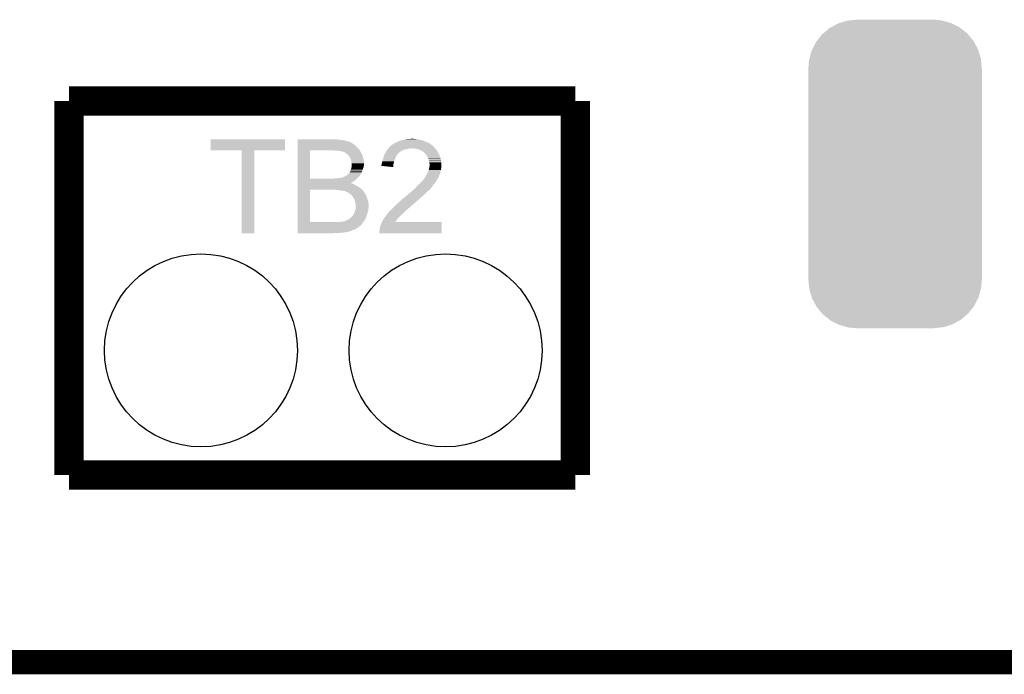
# Model space of a CAD drawing. Extents: x -4 to 126, y -8 to 66.
# Tile 22 of 256: x 22.81 to 33.04, y -7.63 to -0.83. Entities that reach past the tile are written whole.
import ezdxf

# ---------------------------------------------------------------- set-up
doc = ezdxf.new("R2010")
doc.units = 0
doc.layers.get('0').update_dxf_attribs({"linetype": 'CONTINUOUS'})
for name, color, linetype in [('CLICKER_2_FOR_TMPM4L4A_V104_GKO', 14, 'CONTINUOUS'), ('CLICKER_2_FOR_TMPM4L4A_V104_GTO', 11, 'CONTINUOUS'), ('CLICKER_2_FOR_TMPM4L4A_V104_GTS', 8, 'CONTINUOUS')]:
    doc.layers.add(name, color=color, linetype=linetype)

# ---------------------------------------------------------------- blocks, each defined once
blk = doc.blocks.new('CUSTOM_217')
for points in [[(-0.663482, 1.52376), (-0.596544, 1.560842), (0.66697, 1.52376), (0.592756, 1.560842)], [(-0.596544, 1.560842), (-0.571132, 1.56883), (0.592756, 1.560842), (0.576768, 1.56883)], [(-0.571132, 1.56883), (-0.500348, 1.59108), (0.576768, 1.56883), (0.493812, 1.59108)], [(-0.500348, 1.59108), (-0.462972, 1.594952), (0.493812, 1.59108), (0.479374, 1.594952)], [(-0.462972, 1.594952), (-0.40005, 1.60147), (0.479374, 1.594952), (0.40005, 1.60147)], [(-0.809516, 1.384744), (-0.761398, 1.44646), (0.811658, 1.384744), (0.759176, 1.44646)], [(-0.761398, 1.44646), (-0.743736, 1.461558), (0.759176, 1.44646), (0.746336, 1.461558)], [(-0.743736, 1.461558), (-0.684748, 1.511978), (0.746336, 1.461558), (0.682004, 1.511978)], [(-0.684748, 1.511978), (-0.663482, 1.52376), (0.682004, 1.511978), (0.66697, 1.52376)], [(-0.858414, 1.296416), (-0.823398, 1.366936), (0.8603, 1.296416), (0.821466, 1.366936)], [(-0.823398, 1.366936), (-0.809516, 1.384744), (0.821466, 1.366936), (0.811658, 1.384744)], [(-0.888546, 1.200144), (-0.868242, 1.27662), (0.890294, 1.200144), (0.866468, 1.27662)], [(-0.868242, 1.27662), (-0.858414, 1.296416), (0.866468, 1.27662), (0.8603, 1.296416)], [(-0.90043, 1.09982), (-0.894116, 1.17916), (0.90043, 1.09982), (0.892416, 1.17916)], [(-0.894116, 1.17916), (-0.888546, 1.200144), (0.892416, 1.17916), (0.890294, 1.200144)], [(-0.9017, -1.09982), (-0.9017, 1.09982), (0.9017, -1.09982), (0.9017, 1.09982)], [(-0.892414, -1.17916), (-0.90043, -1.09982), (0.894116, -1.17916), (0.90043, -1.09982)], [(-0.890294, -1.200144), (-0.892414, -1.17916), (0.888544, -1.200144), (0.894116, -1.17916)], [(-0.866466, -1.27662), (-0.890294, -1.200144), (0.868242, -1.27662), (0.888544, -1.200144)], [(-0.8603, -1.296416), (-0.866466, -1.27662), (0.858412, -1.296416), (0.868242, -1.27662)], [(-0.821464, -1.366936), (-0.8603, -1.296416), (0.823398, -1.366936), (0.858412, -1.296416)], [(-0.811658, -1.384744), (-0.821464, -1.366936), (0.809514, -1.384744), (0.823398, -1.366936)], [(-0.759174, -1.44646), (-0.811658, -1.384744), (0.761398, -1.44646), (0.809514, -1.384744)], [(-0.746336, -1.461558), (-0.759174, -1.44646), (0.743734, -1.461558), (0.761398, -1.44646)], [(-0.682002, -1.511978), (-0.746336, -1.461558), (0.684748, -1.511978), (0.743734, -1.461558)], [(-0.66697, -1.52376), (-0.682002, -1.511978), (0.66348, -1.52376), (0.684748, -1.511978)], [(-0.592754, -1.560842), (-0.66697, -1.52376), (0.596544, -1.560842), (0.66348, -1.52376)], [(-0.576768, -1.56883), (-0.592754, -1.560842), (0.57113, -1.56883), (0.596544, -1.560842)], [(-0.49381, -1.59108), (-0.576768, -1.56883), (0.500348, -1.59108), (0.57113, -1.56883)], [(-0.479374, -1.594952), (-0.49381, -1.59108), (0.46297, -1.594952), (0.500348, -1.59108)], [(-0.40005, -1.60147), (-0.479374, -1.594952), (0.40005, -1.60147), (0.46297, -1.594952)]]:
    blk.add_solid(points)
blk = doc.blocks.new('ROUND_47')
blk.add_circle((0, 0), 1.002)

msp = doc.modelspace()

# ---------------------------------------------------------------- linework, layer by layer
at = {"layer": 'CLICKER_2_FOR_TMPM4L4A_V104_GKO', "const_width": 0.254}
msp.add_lwpolyline([(-0.6985, -7.50062), (33.96488, -7.50062)], dxfattribs=at)
at = {"layer": 'CLICKER_2_FOR_TMPM4L4A_V104_GTO', "const_width": 0.3048}
for points in [[(23.32228, -1.6764), (28.58008, -1.6764)], [(23.32228, -5.56006), (23.32228, -1.6764)], [(28.58008, -5.56006), (28.58008, -1.6764)], [(23.32228, -5.56006), (28.58008, -5.56006)]]:
    msp.add_lwpolyline(points, dxfattribs=at)
at = {"layer": 'CLICKER_2_FOR_TMPM4L4A_V104_GTO'}
for points in [[(24.79548, -2.186918), (24.7955, -2.072662), (25.567618, -2.186918), (25.56764, -2.072662)], [(24.7955, -2.072662), (24.795502, -2.07264), (25.56764, -2.072662), (24.795502, -2.07264)], [(25.697198, -2.1717), (25.6972, -2.136142), (26.33218, -2.1717), (26.296622, -2.136142)], [(25.6972, -2.07772), (25.697202, -2.07264), (26.12644, -2.07772), (26.101042, -2.07264)], [(25.6972, -2.08026), (25.6972, -2.07772), (26.15438, -2.08026), (26.12644, -2.07772)], [(25.6972, -2.08534), (25.6972, -2.08026), (26.18486, -2.08534), (26.15438, -2.08026)], [(25.6972, -2.092962), (25.6972, -2.08534), (26.215342, -2.092962), (26.18486, -2.08534)], [(25.6972, -2.10312), (25.6972, -2.092962), (26.240744, -2.10312), (26.215342, -2.092962)], [(25.6972, -2.103122), (25.6972, -2.10312), (26.243284, -2.103122), (26.240744, -2.10312)], [(25.6972, -2.1082), (25.6972, -2.103122), (26.253438, -2.1082), (26.243284, -2.103122)], [(25.6972, -2.123438), (25.6972, -2.1082), (26.27884, -2.123438), (26.253438, -2.1082)], [(25.6972, -2.136142), (25.6972, -2.123438), (26.296622, -2.136142), (26.27884, -2.123438)], [(26.656036, -2.14884), (26.658144, -2.14631), (27.109442, -2.14884), (27.10942, -2.14631)], [(26.658144, -2.14631), (26.662388, -2.14122), (27.10942, -2.14631), (27.1023, -2.14122)], [(26.662388, -2.14122), (26.664926, -2.141214), (27.1023, -2.14122), (27.102292, -2.141214)], [(26.664926, -2.141214), (26.667462, -2.138676), (27.102292, -2.141214), (27.098742, -2.138676)], [(26.667462, -2.138676), (26.670008, -2.1336), (27.098742, -2.138676), (27.09164, -2.1336)], [(26.670008, -2.1336), (26.677622, -2.131058), (27.09164, -2.1336), (27.08859, -2.131058)], [(26.677622, -2.131058), (26.68778, -2.12344), (27.08859, -2.131058), (27.079448, -2.12344)], [(26.68778, -2.12344), (26.691588, -2.1209), (27.079448, -2.12344), (27.076398, -2.1209)], [(26.691588, -2.1209), (26.695398, -2.11836), (27.076398, -2.1209), (27.071954, -2.11836)], [(26.695398, -2.11836), (26.708098, -2.11074), (27.071954, -2.11836), (27.058622, -2.11074)], [(26.708098, -2.11074), (26.7208, -2.10566), (27.058622, -2.11074), (27.045074, -2.10566)], [(26.7208, -2.10566), (26.726726, -2.10312), (27.045074, -2.10566), (27.0383, -2.10312)], [(26.726726, -2.10312), (26.73858, -2.09804), (27.0383, -2.10312), (27.026448, -2.09804)], [(26.73858, -2.09804), (26.753822, -2.090418), (27.026448, -2.09804), (27.008664, -2.090418)], [(26.753822, -2.090418), (26.762706, -2.08788), (27.008664, -2.090418), (27.002742, -2.08788)], [(26.762706, -2.08788), (26.7716, -2.08534), (27.002742, -2.08788), (26.993218, -2.08534)], [(26.7716, -2.08534), (26.80208, -2.07772), (26.993218, -2.08534), (26.96464, -2.07772)], [(26.80208, -2.07772), (26.81224, -2.07518), (26.96464, -2.07772), (26.9494, -2.07518)], [(26.81224, -2.07518), (26.82367, -2.07264), (26.9494, -2.07518), (26.93416, -2.07264)], [(26.82367, -2.07264), (26.835102, -2.0701), (26.93416, -2.07264), (26.921462, -2.0701)], [(26.8605, -2.0701), (26.885898, -2.06756), (26.908762, -2.0701), (26.898602, -2.06756)], [(25.118038, -2.18694), (24.79548, -2.186918), (25.567618, -2.18694), (25.567618, -2.186918)], [(25.11804, -2.186962), (25.118038, -2.18694), (25.2476, -2.186962), (25.567618, -2.18694)], [(25.11806, -3.047978), (25.11804, -2.186962), (25.247578, -3.047978), (25.2476, -2.186962)], [(25.697192, -2.481558), (25.697198, -2.18694), (25.82672, -2.481558), (25.826742, -2.18694)], [(25.697198, -2.18694), (25.697198, -2.1717), (26.34234, -2.18694), (26.33218, -2.1717)], [(26.088342, -2.19202), (26.057862, -2.18694), (26.345726, -2.19202), (26.34234, -2.18694)], [(26.13406, -2.19456), (26.11374, -2.19202), (26.347418, -2.19456), (26.345726, -2.19202)], [(26.134084, -2.194564), (26.13406, -2.19456), (26.34742, -2.194564), (26.347418, -2.19456)], [(26.1493, -2.1971), (26.134084, -2.194564), (26.347424, -2.1971), (26.34742, -2.194564)], [(26.149324, -2.197106), (26.1493, -2.1971), (26.347424, -2.197106), (26.347424, -2.1971)], [(26.159458, -2.19964), (26.149324, -2.197106), (26.349114, -2.19964), (26.347424, -2.197106)], [(26.174692, -2.204718), (26.159458, -2.19964), (26.3525, -2.204718), (26.349114, -2.19964)], [(26.182324, -2.207262), (26.174692, -2.204718), (26.354028, -2.207262), (26.3525, -2.204718)], [(26.19756, -2.21742), (26.182324, -2.207262), (26.36012, -2.21742), (26.354028, -2.207262)], [(26.21788, -2.232662), (26.19756, -2.21742), (26.367742, -2.232662), (26.36012, -2.21742)], [(26.2255, -2.24028), (26.21788, -2.232662), (26.369648, -2.24028), (26.367742, -2.232662)], [(26.230582, -2.247902), (26.2255, -2.24028), (26.371552, -2.247902), (26.369648, -2.24028)], [(26.235662, -2.252982), (26.230582, -2.247902), (26.372822, -2.252982), (26.371552, -2.247902)], [(26.590532, -2.258062), (26.595612, -2.240282), (26.71826, -2.258062), (26.72588, -2.240282)], [(26.595612, -2.240282), (26.59634, -2.237738), (26.72588, -2.240282), (26.727788, -2.237738)], [(26.59634, -2.237738), (26.60044, -2.230122), (26.727788, -2.237738), (26.7335, -2.230122)], [(26.60044, -2.230122), (26.605914, -2.219958), (26.7335, -2.230122), (26.74366, -2.219958)], [(26.605914, -2.219958), (26.61412, -2.20472), (26.74366, -2.219958), (26.761076, -2.20472)], [(26.61412, -2.20472), (26.61557, -2.20218), (26.761076, -2.20472), (26.76398, -2.20218)], [(26.61557, -2.20218), (26.622828, -2.18948), (26.76398, -2.20218), (26.78684, -2.18948)], [(26.622828, -2.18948), (26.62428, -2.186942), (26.78684, -2.18948), (26.79255, -2.186942)], [(26.62428, -2.186942), (26.63063, -2.179322), (26.79255, -2.186942), (26.809698, -2.179322)], [(26.63063, -2.179322), (26.634866, -2.17424), (26.809698, -2.179322), (26.832562, -2.17424)], [(26.634866, -2.17424), (26.6391, -2.16916), (26.832562, -2.17424), (26.850336, -2.16916)], [(26.6391, -2.16916), (26.641216, -2.166622), (26.868116, -2.16916), (26.873196, -2.166622)], [(26.641216, -2.16662), (26.649684, -2.156462), (27.12466, -2.16662), (27.114504, -2.156462)], [(26.641216, -2.166622), (26.641216, -2.16662), (26.873196, -2.166622), (26.883362, -2.16662)], [(26.649684, -2.156462), (26.656022, -2.148856), (27.114504, -2.156462), (27.111964, -2.148856)], [(26.656022, -2.148856), (26.656036, -2.14884), (27.111964, -2.148856), (27.109442, -2.14884)], [(26.911302, -2.16916), (26.883362, -2.16662), (27.1272, -2.16916), (27.12466, -2.16662)], [(26.911314, -2.169162), (26.911302, -2.16916), (27.1272, -2.169162), (27.1272, -2.16916)], [(26.93924, -2.17424), (26.911314, -2.169162), (27.131012, -2.17424), (27.1272, -2.169162)], [(26.95448, -2.17932), (26.93924, -2.17424), (27.134822, -2.17932), (27.131012, -2.17424)], [(26.962098, -2.18186), (26.95448, -2.17932), (27.137362, -2.18186), (27.134822, -2.17932)], [(26.972262, -2.186942), (26.962098, -2.18186), (27.142442, -2.186942), (27.137362, -2.18186)], [(26.997658, -2.19964), (26.972262, -2.186942), (27.15006, -2.19964), (27.142442, -2.186942)], [(27.007818, -2.20726), (26.997658, -2.19964), (27.154218, -2.20726), (27.15006, -2.19964)], [(27.012898, -2.21234), (27.007818, -2.20726), (27.156988, -2.21234), (27.154218, -2.20726)], [(27.015438, -2.217416), (27.012898, -2.21234), (27.159756, -2.217416), (27.156988, -2.21234)], [(27.025602, -2.22758), (27.015438, -2.217416), (27.1653, -2.22758), (27.159756, -2.217416)], [(27.033218, -2.235198), (27.025602, -2.22758), (27.168232, -2.235198), (27.1653, -2.22758)], [(27.04592, -2.255522), (27.033218, -2.235198), (27.176048, -2.255522), (27.168232, -2.235198)], [(26.235662, -2.252984), (26.235662, -2.252982), (26.372824, -2.252984), (26.372822, -2.252982)], [(26.24328, -2.268218), (26.235662, -2.252984), (26.378536, -2.268218), (26.372824, -2.252984)], [(26.24633, -2.273302), (26.24328, -2.268218), (26.38044, -2.273302), (26.378536, -2.268218)], [(26.2509, -2.280922), (26.24633, -2.273302), (26.381964, -2.280922), (26.38044, -2.273302)], [(26.25344, -2.29616), (26.2509, -2.280922), (26.385012, -2.29616), (26.381964, -2.280922)], [(26.25395, -2.298702), (26.25344, -2.29616), (26.38552, -2.298702), (26.385012, -2.29616)], [(26.25852, -2.321562), (26.25395, -2.298702), (26.38552, -2.321562), (26.38552, -2.298702)], [(26.25852, -2.344422), (26.25852, -2.321562), (26.38552, -2.344422), (26.38552, -2.321562)], [(26.25852, -2.35458), (26.25852, -2.344422), (26.383826, -2.35458), (26.38552, -2.344422)], [(26.5684, -2.336798), (26.569668, -2.331722), (26.692432, -2.336798), (26.69286, -2.331722)], [(26.5684, -2.34948), (26.5684, -2.336798), (26.691366, -2.34948), (26.692432, -2.336798)], [(26.690298, -2.362198), (26.5684, -2.34948), (26.690298, -2.362198), (26.691366, -2.34948)], [(26.569668, -2.331722), (26.57348, -2.31648), (26.69286, -2.331722), (26.69667, -2.31648)], [(26.57348, -2.31648), (26.576022, -2.30378), (26.69667, -2.31648), (26.699844, -2.30378)], [(26.576022, -2.30378), (26.576868, -2.30124), (26.699844, -2.30378), (26.70048, -2.30124)], [(26.576868, -2.30124), (26.585332, -2.275842), (26.70048, -2.30124), (26.708098, -2.275842)], [(26.585332, -2.275842), (26.58618, -2.2733), (26.708098, -2.275842), (26.70955, -2.2733)], [(26.58618, -2.2733), (26.590532, -2.258062), (26.70955, -2.2733), (26.71826, -2.258062)], [(27.04846, -2.260598), (27.04592, -2.255522), (27.178, -2.260598), (27.176048, -2.255522)], [(27.05608, -2.275838), (27.04846, -2.260598), (27.182354, -2.275838), (27.178, -2.260598)], [(27.056716, -2.27838), (27.05608, -2.275838), (27.18308, -2.27838), (27.182354, -2.275838)], [(27.061162, -2.29616), (27.056716, -2.27838), (27.187526, -2.29616), (27.18308, -2.27838)], [(27.06201, -2.298702), (27.061162, -2.29616), (27.18816, -2.298702), (27.187526, -2.29616)], [(27.066238, -2.311398), (27.06201, -2.298702), (27.189748, -2.311398), (27.18816, -2.298702)], [(27.06624, -2.319022), (27.066238, -2.311398), (27.1907, -2.319022), (27.189748, -2.311398)], [(27.06624, -2.324098), (27.06624, -2.319022), (27.1907, -2.324098), (27.1907, -2.319022)], [(27.06878, -2.334258), (27.06624, -2.324098), (27.1907, -2.334258), (27.1907, -2.324098)], [(27.066494, -2.359662), (27.06878, -2.336802), (27.1907, -2.359662), (27.1907, -2.336802)], [(27.06878, -2.336802), (27.06878, -2.334258), (27.1907, -2.336802), (27.1907, -2.334258)], [(26.1874, -2.45872), (26.200098, -2.45364), (26.337258, -2.45872), (26.341068, -2.45364)], [(26.200098, -2.45364), (26.206448, -2.44856), (26.341068, -2.45364), (26.34488, -2.44856)], [(26.206448, -2.44856), (26.215966, -2.440946), (26.34488, -2.44856), (26.349956, -2.440946)], [(26.215966, -2.440946), (26.219144, -2.438404), (26.349956, -2.440946), (26.34996, -2.438404)], [(26.219144, -2.438404), (26.225498, -2.433322), (26.34996, -2.438404), (26.353134, -2.433322)], [(26.225498, -2.433322), (26.23312, -2.423162), (26.353134, -2.433322), (26.359482, -2.423162)], [(26.23312, -2.423162), (26.235658, -2.42062), (26.359482, -2.423162), (26.361072, -2.42062)], [(26.235658, -2.42062), (26.236928, -2.418082), (26.361072, -2.42062), (26.362658, -2.418082)], [(26.236928, -2.418082), (26.2382, -2.415542), (26.362658, -2.418082), (26.36361, -2.415542)], [(26.2382, -2.415542), (26.243278, -2.407924), (26.36361, -2.415542), (26.366466, -2.407924)], [(26.243278, -2.407924), (26.245818, -2.397762), (26.366466, -2.407924), (26.370278, -2.397762)], [(26.245818, -2.397762), (26.2509, -2.3876), (26.370278, -2.397762), (26.374088, -2.3876)], [(26.2509, -2.3876), (26.254284, -2.37744), (26.374088, -2.3876), (26.3779, -2.37744)], [(26.254284, -2.37744), (26.255978, -2.372362), (26.3779, -2.37744), (26.37935, -2.372362)], [(26.255978, -2.372362), (26.257792, -2.359662), (26.37935, -2.372362), (26.38298, -2.359662)], [(26.257792, -2.359662), (26.25852, -2.35458), (26.38298, -2.359662), (26.383826, -2.35458)], [(27.02687, -2.456182), (27.028138, -2.453644), (27.165298, -2.456182), (27.1653, -2.453644)], [(27.028138, -2.453644), (27.028142, -2.45364), (27.1653, -2.453644), (27.1653, -2.45364)], [(27.028142, -2.45364), (27.04084, -2.43586), (27.1653, -2.45364), (27.17419, -2.43586)], [(27.04084, -2.43586), (27.041968, -2.433322), (27.17419, -2.43586), (27.17546, -2.433322)], [(27.041968, -2.433322), (27.051, -2.413), (27.17546, -2.433322), (27.18054, -2.413)], [(27.051, -2.413), (27.059126, -2.39268), (27.18054, -2.413), (27.18562, -2.39268)], [(27.059126, -2.39268), (27.06116, -2.387598), (27.18562, -2.39268), (27.186346, -2.387598)], [(27.06116, -2.387598), (27.0637, -2.3749), (27.186346, -2.387598), (27.18816, -2.3749)], [(27.0637, -2.3749), (27.06624, -2.362202), (27.18816, -2.3749), (27.190276, -2.362202)], [(27.06624, -2.362202), (27.066494, -2.359662), (27.190276, -2.362202), (27.1907, -2.359662)], [(25.69719, -2.52732), (25.697192, -2.514602), (26.25092, -2.52732), (26.27376, -2.514602)], [(25.69719, -2.52984), (25.69719, -2.52732), (26.253446, -2.52984), (26.25092, -2.52732)], [(25.69719, -2.529842), (25.69719, -2.52984), (26.258524, -2.529842), (26.253446, -2.52984)], [(25.69719, -2.53238), (25.69719, -2.529842), (26.2636, -2.53238), (26.258524, -2.529842)], [(25.69719, -2.54), (25.69719, -2.53238), (26.281382, -2.54), (26.2636, -2.53238)], [(25.69719, -2.55016), (25.69719, -2.54), (26.29916, -2.55016), (26.281382, -2.54)], [(25.69719, -2.56286), (25.69719, -2.55016), (26.32202, -2.56286), (26.29916, -2.55016)], [(25.697192, -2.48158), (25.697192, -2.481558), (26.065478, -2.48158), (25.82672, -2.481558)], [(25.697192, -2.484122), (25.697192, -2.48158), (26.31186, -2.484122), (26.313976, -2.48158)], [(25.697192, -2.49936), (25.697192, -2.484122), (26.294082, -2.49936), (26.31186, -2.484122)], [(25.697192, -2.514602), (25.697192, -2.49936), (26.27376, -2.514602), (26.294082, -2.49936)], [(26.065478, -2.48158), (26.0858, -2.47904), (26.313976, -2.48158), (26.316094, -2.47904)], [(26.103578, -2.47904), (26.14422, -2.47396), (26.316094, -2.47904), (26.320326, -2.47396)], [(26.14422, -2.47396), (26.159456, -2.471422), (26.320326, -2.47396), (26.32244, -2.471422)], [(26.159456, -2.471422), (26.161994, -2.468886), (26.32244, -2.471422), (26.324554, -2.468886)], [(26.161994, -2.468886), (26.165382, -2.468882), (26.324554, -2.468886), (26.324558, -2.468882)], [(26.165382, -2.468882), (26.167076, -2.46888), (26.324558, -2.468882), (26.32456, -2.46888)], [(26.167076, -2.46888), (26.187394, -2.458722), (26.32456, -2.46888), (26.337258, -2.458722)], [(26.187394, -2.458722), (26.1874, -2.45872), (26.337258, -2.458722), (26.337258, -2.45872)], [(26.923634, -2.575562), (26.94722, -2.55016), (27.086558, -2.575562), (27.10434, -2.55016)], [(26.94722, -2.55016), (26.95194, -2.545078), (27.10434, -2.55016), (27.108786, -2.545078)], [(26.95194, -2.545078), (26.969718, -2.529842), (27.108786, -2.545078), (27.12212, -2.529842)], [(26.969718, -2.529842), (26.969722, -2.52984), (27.12212, -2.529842), (27.12212, -2.52984)], [(26.969722, -2.52984), (26.984958, -2.51206), (27.12212, -2.52984), (27.133972, -2.51206)], [(26.984958, -2.51206), (27.0002, -2.49682), (27.133972, -2.51206), (27.144132, -2.49682)], [(27.0002, -2.49682), (27.003584, -2.491742), (27.144132, -2.49682), (27.147518, -2.491742)], [(27.003584, -2.491742), (27.01036, -2.481576), (27.147518, -2.491742), (27.1526, -2.481576)], [(27.01036, -2.481576), (27.010382, -2.47904), (27.1526, -2.481576), (27.153868, -2.47904)], [(27.010382, -2.47904), (27.012906, -2.479026), (27.153868, -2.47904), (27.153876, -2.479026)], [(27.012906, -2.479026), (27.01417, -2.4765), (27.153876, -2.479026), (27.15514, -2.4765)], [(27.01417, -2.4765), (27.015442, -2.47396), (27.15514, -2.4765), (27.156664, -2.47396)], [(27.015442, -2.47396), (27.020522, -2.468876), (27.156664, -2.47396), (27.159714, -2.468876)], [(27.020522, -2.468876), (27.023058, -2.463802), (27.159714, -2.468876), (27.16276, -2.463802)], [(27.023058, -2.463802), (27.02687, -2.456182), (27.16276, -2.463802), (27.165298, -2.456182)], [(25.697182, -2.931138), (25.69719, -2.59588), (25.82672, -2.931138), (25.826742, -2.59588)], [(25.69719, -2.5781), (25.69719, -2.56286), (26.34488, -2.5781), (26.32202, -2.56286)], [(25.69719, -2.59588), (25.69719, -2.5781), (26.36774, -2.59588), (26.34488, -2.5781)], [(26.083274, -2.595882), (26.083262, -2.59588), (26.367742, -2.595882), (26.36774, -2.59588)], [(26.113738, -2.60096), (26.083274, -2.595882), (26.371692, -2.60096), (26.367742, -2.595882)], [(26.1366, -2.6035), (26.113738, -2.60096), (26.373668, -2.6035), (26.371692, -2.60096)], [(26.15692, -2.60604), (26.1366, -2.6035), (26.375644, -2.60604), (26.373668, -2.6035)], [(26.17216, -2.60858), (26.15692, -2.60604), (26.37762, -2.60858), (26.375644, -2.60604)], [(26.184862, -2.61112), (26.17216, -2.60858), (26.379596, -2.61112), (26.37762, -2.60858)], [(26.189946, -2.611126), (26.184862, -2.61112), (26.3796, -2.611126), (26.379596, -2.61112)], [(26.192484, -2.61366), (26.189946, -2.611126), (26.381572, -2.61366), (26.3796, -2.611126)], [(26.206028, -2.61874), (26.192484, -2.61366), (26.385522, -2.61874), (26.381572, -2.61366)], [(26.2128, -2.62128), (26.206028, -2.61874), (26.38806, -2.62128), (26.385522, -2.61874)], [(26.228036, -2.628898), (26.2128, -2.62128), (26.39314, -2.628898), (26.38806, -2.62128)], [(26.22804, -2.6289), (26.228036, -2.628898), (26.393142, -2.6289), (26.39314, -2.628898)], [(26.243916, -2.6416), (26.22804, -2.6289), (26.40076, -2.6416), (26.393142, -2.6289)], [(26.25344, -2.64922), (26.243916, -2.6416), (26.405114, -2.64922), (26.40076, -2.6416)], [(26.26106, -2.65684), (26.25344, -2.64922), (26.409468, -2.65684), (26.405114, -2.64922)], [(26.262756, -2.659382), (26.26106, -2.65684), (26.41092, -2.659382), (26.409468, -2.65684)], [(26.81986, -2.667), (26.83256, -2.65684), (26.990884, -2.667), (27.00274, -2.65684)], [(26.83256, -2.65684), (26.847798, -2.644142), (27.00274, -2.65684), (27.015438, -2.644142)], [(26.847798, -2.644142), (26.847802, -2.644138), (27.015438, -2.644142), (27.015442, -2.644138)], [(26.847802, -2.644138), (26.860498, -2.631442), (27.015442, -2.644138), (27.030678, -2.631442)], [(26.860498, -2.631442), (26.863042, -2.6289), (27.030678, -2.631442), (27.03271, -2.6289)], [(26.863042, -2.6289), (26.876584, -2.618742), (27.03271, -2.6289), (27.040838, -2.618742)], [(26.876584, -2.618742), (26.883362, -2.613658), (27.040838, -2.618742), (27.047192, -2.613658)], [(26.883362, -2.613658), (26.888828, -2.608582), (27.047192, -2.613658), (27.053538, -2.608582)], [(26.888828, -2.608582), (26.91892, -2.58064), (27.053538, -2.608582), (27.08148, -2.58064)], [(26.91892, -2.58064), (26.923634, -2.575562), (27.08148, -2.58064), (27.086558, -2.575562)], [(26.266142, -2.664462), (26.262756, -2.659382), (26.412614, -2.664462), (26.41092, -2.659382)], [(26.27122, -2.669546), (26.266142, -2.664462), (26.414308, -2.669546), (26.412614, -2.664462)], [(26.271224, -2.672086), (26.27122, -2.669546), (26.415156, -2.672086), (26.414308, -2.669546)], [(26.28138, -2.687322), (26.271224, -2.672086), (26.420234, -2.687322), (26.415156, -2.672086)], [(26.289, -2.702562), (26.28138, -2.687322), (26.425314, -2.702562), (26.420234, -2.687322)], [(26.289848, -2.7051), (26.289, -2.702562), (26.426158, -2.7051), (26.425314, -2.702562)], [(26.29408, -2.7178), (26.289848, -2.7051), (26.429624, -2.7178), (26.426158, -2.7051)], [(26.29662, -2.73304), (26.29408, -2.7178), (26.43378, -2.73304), (26.429624, -2.7178)], [(26.296622, -2.733042), (26.29662, -2.73304), (26.43378, -2.733042), (26.43378, -2.73304)], [(26.29916, -2.74574), (26.296622, -2.733042), (26.43378, -2.74574), (26.43378, -2.733042)], [(26.3017, -2.755902), (26.29916, -2.74574), (26.43378, -2.755902), (26.43378, -2.74574)], [(26.3017, -2.76352), (26.3017, -2.755902), (26.43378, -2.76352), (26.43378, -2.755902)], [(26.70048, -2.77114), (26.714446, -2.758442), (26.873198, -2.77114), (26.885898, -2.758442)], [(26.714446, -2.758442), (26.720038, -2.75336), (26.885898, -2.758442), (26.89352, -2.75336)], [(26.720038, -2.75336), (26.72842, -2.74574), (26.89352, -2.75336), (26.90114, -2.74574)], [(26.72842, -2.74574), (26.750586, -2.72542), (26.90114, -2.74574), (26.924, -2.72542)], [(26.750586, -2.72542), (26.7589, -2.7178), (26.924, -2.72542), (26.933796, -2.7178)], [(26.7589, -2.7178), (26.770754, -2.70764), (26.933796, -2.7178), (26.946858, -2.70764)], [(26.770754, -2.70764), (26.794466, -2.68732), (26.946858, -2.70764), (26.967178, -2.68732)], [(26.794466, -2.68732), (26.795312, -2.687318), (26.967178, -2.68732), (26.96718, -2.687318)], [(26.795312, -2.687318), (26.797006, -2.687314), (26.96718, -2.687318), (26.967184, -2.687314)], [(26.797006, -2.687314), (26.809702, -2.67462), (26.967184, -2.687314), (26.981994, -2.67462)], [(26.809702, -2.67462), (26.81986, -2.667), (26.981994, -2.67462), (26.990884, -2.667)], [(26.266136, -2.872742), (26.281376, -2.84735), (26.41261, -2.872742), (26.421074, -2.84735)], [(26.281376, -2.84735), (26.283898, -2.84734), (26.421074, -2.84735), (26.421078, -2.84734)], [(26.283898, -2.847338), (26.28392, -2.842264), (26.42108, -2.847338), (26.422348, -2.842264)], [(26.283898, -2.84734), (26.283898, -2.847338), (26.421078, -2.84734), (26.42108, -2.847338)], [(26.28392, -2.842264), (26.28646, -2.834642), (26.422348, -2.842264), (26.424254, -2.834642)], [(26.28646, -2.834642), (26.29154, -2.82448), (26.424254, -2.834642), (26.426794, -2.82448)], [(26.29154, -2.82448), (26.296618, -2.811782), (26.426794, -2.82448), (26.429968, -2.811782)], [(26.296618, -2.811782), (26.297634, -2.8067), (26.429968, -2.811782), (26.43124, -2.8067)], [(26.297634, -2.8067), (26.29916, -2.799082), (26.43124, -2.8067), (26.432328, -2.799082)], [(26.29916, -2.781302), (26.3017, -2.76352), (26.43378, -2.781302), (26.43378, -2.76352)], [(26.29916, -2.78892), (26.29916, -2.781302), (26.43378, -2.78892), (26.43378, -2.781302)], [(26.29916, -2.799082), (26.29916, -2.78892), (26.432328, -2.799082), (26.43378, -2.78892)], [(26.612426, -2.8702), (26.617504, -2.862582), (26.76397, -2.8702), (26.769058, -2.862582)], [(26.617504, -2.862582), (26.6192, -2.86004), (26.769058, -2.862582), (26.772446, -2.86004)], [(26.6192, -2.86004), (26.623264, -2.85496), (26.772446, -2.86004), (26.779218, -2.85496)], [(26.623264, -2.85496), (26.63952, -2.83464), (26.779218, -2.85496), (26.799538, -2.83464)], [(26.63952, -2.83464), (26.65984, -2.81432), (26.799538, -2.83464), (26.81986, -2.81432)], [(26.65984, -2.81432), (26.68016, -2.794), (26.81986, -2.81432), (26.84526, -2.794)], [(26.68016, -2.794), (26.695964, -2.77622), (26.84526, -2.794), (26.868118, -2.77622)], [(26.695964, -2.77622), (26.70048, -2.77114), (26.868118, -2.77622), (26.873198, -2.77114)], [(25.69718, -2.9718), (25.697182, -2.956562), (26.34742, -2.9718), (26.362658, -2.956562)], [(25.697182, -2.93116), (25.697182, -2.931138), (26.134058, -2.93116), (25.82672, -2.931138)], [(25.697182, -2.94132), (25.697182, -2.93116), (26.37282, -2.94132), (26.381286, -2.93116)], [(25.697182, -2.956562), (25.697182, -2.94132), (26.362658, -2.956562), (26.37282, -2.94132)], [(26.134058, -2.93116), (26.146758, -2.92862), (26.381286, -2.93116), (26.383402, -2.92862)], [(26.159456, -2.92862), (26.164536, -2.926082), (26.383402, -2.92862), (26.385518, -2.926082)], [(26.164536, -2.926082), (26.174696, -2.92608), (26.385518, -2.926082), (26.38552, -2.92608)], [(26.174696, -2.92608), (26.182322, -2.92354), (26.38552, -2.92608), (26.387042, -2.92354)], [(26.182322, -2.92354), (26.20772, -2.91338), (26.387042, -2.92354), (26.393138, -2.91338)], [(26.20772, -2.91338), (26.207724, -2.913378), (26.393138, -2.91338), (26.39314, -2.913378)], [(26.207724, -2.913378), (26.230576, -2.903222), (26.39314, -2.913378), (26.39822, -2.903222)], [(26.230576, -2.903222), (26.23312, -2.900682), (26.39822, -2.903222), (26.399912, -2.900682)], [(26.23312, -2.900682), (26.243276, -2.895602), (26.399912, -2.900682), (26.403298, -2.895602)], [(26.243276, -2.895602), (26.243278, -2.8956), (26.403298, -2.895602), (26.4033, -2.8956)], [(26.243278, -2.8956), (26.245816, -2.893062), (26.4033, -2.8956), (26.405836, -2.893062)], [(26.245816, -2.893062), (26.250898, -2.887982), (26.405836, -2.893062), (26.407528, -2.887982)], [(26.250898, -2.887982), (26.255978, -2.880362), (26.407528, -2.887982), (26.41007, -2.880362)], [(26.255978, -2.880362), (26.266136, -2.872742), (26.41007, -2.880362), (26.41261, -2.872742)], [(26.553162, -2.979418), (26.56078, -2.964176), (27.19323, -2.979418), (27.193232, -2.964176)], [(26.56078, -2.964176), (26.560782, -2.961638), (27.193232, -2.964176), (27.193234, -2.961638)], [(26.560782, -2.961638), (26.56332, -2.95402), (27.193234, -2.961638), (27.193234, -2.95402)], [(26.56332, -2.95402), (26.5684, -2.941318), (27.193234, -2.95402), (27.193238, -2.941318)], [(26.5684, -2.941318), (26.574192, -2.931182), (27.193238, -2.941318), (27.19324, -2.931182)], [(26.574192, -2.931182), (26.574204, -2.93116), (27.19324, -2.931182), (26.713222, -2.93116)], [(26.574204, -2.93116), (26.57856, -2.92354), (26.713222, -2.93116), (26.718288, -2.92354)], [(26.57856, -2.92354), (26.58618, -2.9083), (26.718288, -2.92354), (26.72842, -2.9083)], [(26.58618, -2.9083), (26.588722, -2.90322), (26.72842, -2.9083), (26.733498, -2.90322)], [(26.588722, -2.90322), (26.59253, -2.89814), (26.733498, -2.90322), (26.738578, -2.89814)], [(26.59253, -2.89814), (26.600146, -2.887984), (26.738578, -2.89814), (26.743658, -2.887984)], [(26.600146, -2.887984), (26.60396, -2.8829), (26.743658, -2.887984), (26.74874, -2.8829)], [(26.60396, -2.8829), (26.612422, -2.870206), (26.74874, -2.8829), (26.761434, -2.870206)], [(26.612422, -2.870206), (26.612426, -2.8702), (26.761434, -2.870206), (26.76397, -2.8702)], [(25.247578, -3.048), (25.11806, -3.047978), (25.247578, -3.048), (25.247578, -3.047978)], [(25.69718, -2.984508), (25.69718, -2.9718), (26.33218, -2.984508), (26.34742, -2.9718)], [(25.69718, -2.987044), (25.69718, -2.984508), (26.332164, -2.987044), (26.33218, -2.984508)], [(25.69718, -2.989582), (25.69718, -2.987044), (26.324556, -2.989582), (26.332164, -2.987044)], [(25.69718, -2.99466), (25.69718, -2.989582), (26.316942, -2.99466), (26.324556, -2.989582)], [(25.69718, -3.00228), (25.69718, -2.99466), (26.304238, -3.00228), (26.316942, -2.99466)], [(25.69718, -3.025142), (25.69718, -3.00228), (26.2509, -3.025142), (26.304238, -3.00228)], [(25.69718, -3.03276), (25.69718, -3.025142), (26.225498, -3.03276), (26.2509, -3.025142)], [(25.69718, -3.032762), (25.69718, -3.03276), (26.222958, -3.032762), (26.225498, -3.03276)], [(25.69718, -3.0353), (25.69718, -3.032762), (26.21534, -3.0353), (26.222958, -3.032762)], [(25.69718, -3.03784), (25.69718, -3.0353), (26.2001, -3.03784), (26.21534, -3.0353)], [(25.69718, -3.04038), (25.69718, -3.03784), (26.18232, -3.04038), (26.2001, -3.03784)], [(25.69718, -3.04292), (25.69718, -3.04038), (26.15946, -3.04292), (26.18232, -3.04038)], [(25.69718, -3.04546), (25.69718, -3.04292), (26.131522, -3.04546), (26.15946, -3.04292)], [(25.69718, -3.047978), (25.69718, -3.04546), (26.068328, -3.047978), (26.10358, -3.04546)], [(26.068022, -3.048), (25.69718, -3.047978), (26.068022, -3.048), (26.068328, -3.047978)], [(26.54554, -3.032758), (26.54808, -3.020058), (27.19322, -3.032758), (27.193222, -3.020058)], [(26.54554, -3.047978), (26.54554, -3.032758), (27.193218, -3.047978), (27.19322, -3.032758)], [(27.193218, -3.048), (26.54554, -3.047978), (27.193218, -3.048), (27.193218, -3.047978)], [(26.54808, -3.007358), (26.55062, -2.99466), (27.193224, -3.007358), (27.193228, -2.99466)], [(26.54808, -3.020058), (26.54808, -3.007358), (27.193222, -3.020058), (27.193224, -3.007358)], [(26.55062, -2.99466), (26.553162, -2.979418), (27.193228, -2.99466), (27.19323, -2.979418)]]:
    msp.add_solid(points, dxfattribs=at)

# ---------------------------------------------------------------- block references
at = {"layer": 'CLICKER_2_FOR_TMPM4L4A_V104_GTS'}
for name, p in [('CUSTOM_217', (31.9024, -2.43332)), ('ROUND_47', (24.69388, -4.26466)), ('ROUND_47', (27.23388, -4.26466))]:
    msp.add_blockref(name, p, dxfattribs=at)

doc.saveas('drawing.dxf')
